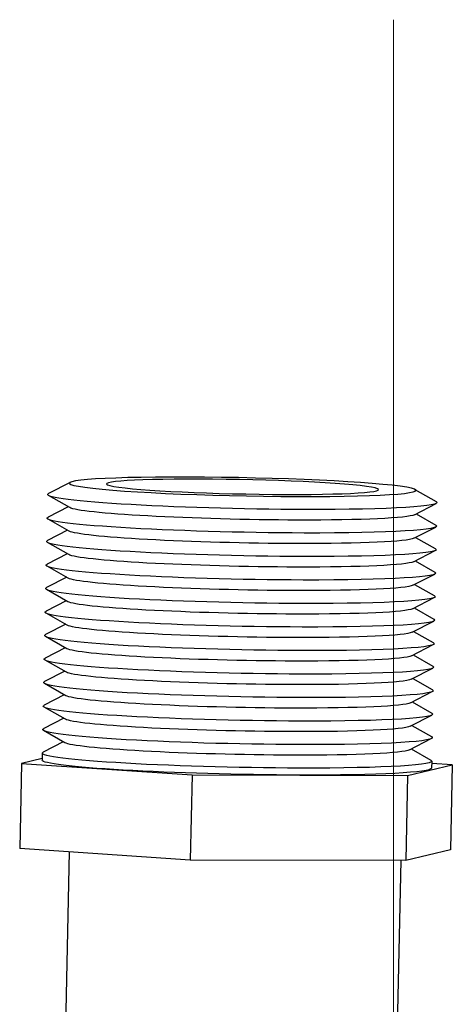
# Model space of a CAD drawing. Extents: x 0 to 796, y 0 to 496.
# Tile 73 of 242: x 125.02 to 126.16, y 315.85 to 318.45. Entities that reach past the tile are written whole.
import ezdxf

# ---------------------------------------------------------------- set-up
doc = ezdxf.new("R2010")
doc.units = 0
doc.header["$LTSCALE"] = 12
doc.header["$MEASUREMENT"] = 0
doc.linetypes.add('C', pattern=[2, 1.25, -0.25, 0.25, -0.25])
doc.layers.add('C', color=4, linetype='C', lineweight=13)
doc.layers.add('X', color=1, linetype='CONTINUOUS')

msp = doc.modelspace()

# ---------------------------------------------------------------- linework, layer by layer
at = {"layer": 'C'}
msp.add_line((126.00229, 318.45124), (126.00229, 189.12703), dxfattribs=at)
at = {"layer": 'X'}
for p, q in [((125.14948, 317.2303), (125.09215, 317.20074)), ((125.14811, 317.16365), (125.09204, 317.19555)), ((126.05909, 317.21156), (126.11516, 317.17966)), ((125.1439, 317.16604), (125.09087, 317.1387)), ((126.05771, 317.14491), (126.11505, 317.17447)), ((126.06202, 317.14713), (126.11388, 317.11763)), ((125.14683, 317.10162), (125.09076, 317.13351)), ((125.14262, 317.10401), (125.08959, 317.07667)), ((126.05644, 317.08288), (126.11377, 317.11244)), ((125.14555, 317.03958), (125.08949, 317.07148)), ((126.06074, 317.0851), (126.1126, 317.05559)), ((125.14135, 317.04198), (125.08831, 317.01463)), ((126.05516, 317.02084), (126.11249, 317.05041)), ((125.14428, 316.97755), (125.08821, 317.00944)), ((126.05946, 317.02306), (126.11132, 316.99356)), ((126.05388, 316.95881), (126.11121, 316.98837)), ((125.14007, 316.97994), (125.08704, 316.9526)), ((126.05818, 316.96103), (126.11004, 316.93152)), ((125.143, 316.91551), (125.08693, 316.94741)), ((125.13879, 316.91791), (125.08576, 316.89056)), ((126.0526, 316.89678), (126.10994, 316.92634)), ((125.14172, 316.85348), (125.08565, 316.88538)), ((126.05691, 316.89899), (126.10877, 316.86949)), ((125.13751, 316.85587), (125.08448, 316.82853)), ((126.05133, 316.83474), (126.10866, 316.8643)), ((126.05563, 316.83696), (126.10749, 316.80746)), ((125.14044, 316.79144), (125.08437, 316.82334)), ((126.05005, 316.77271), (126.10738, 316.80227)), ((125.13623, 316.79384), (125.0832, 316.76649)), ((126.05435, 316.77492), (126.10621, 316.74542)), ((125.13916, 316.72941), (125.0831, 316.76131)), ((125.13496, 316.7318), (125.08193, 316.70446)), ((126.04877, 316.71067), (126.1061, 316.74023)), ((125.13789, 316.66737), (125.08182, 316.69927)), ((126.05307, 316.71289), (126.10493, 316.68339)), ((126.04749, 316.64864), (126.10483, 316.6782)), ((125.13368, 316.66977), (125.08065, 316.64243)), ((126.05179, 316.65086), (126.10365, 316.62135)), ((125.13661, 316.60534), (125.08054, 316.63724)), ((125.1324, 316.60773), (125.07937, 316.58039)), ((126.04621, 316.5866), (126.10355, 316.61616)), ((125.13533, 316.54331), (125.07926, 316.5752)), ((126.05052, 316.58882), (126.10238, 316.55932)), ((125.13112, 316.5457), (125.07809, 316.51836)), ((126.04494, 316.52457), (126.10227, 316.55413)), ((125.07565, 316.51581), (125.07527, 316.49737)), ((126.04924, 316.52679), (126.1011, 316.49728)), ((125.07536, 316.50154), (125.02067, 316.48842)), ((126.10343, 316.49464), (126.10305, 316.4762)), ((125.02067, 316.48842), (125.01604, 316.26378)), ((125.02067, 316.48842), (125.47074, 316.45838)), ((126.03923, 316.45674), (126.15766, 316.48515)), ((126.15766, 316.48515), (126.10331, 316.48878)), ((126.15766, 316.48515), (126.15303, 316.26051)), ((125.47074, 316.45838), (125.46611, 316.23373)), ((125.47074, 316.45838), (126.03923, 316.45674)), ((126.03923, 316.45674), (126.0346, 316.2321)), ((125.46611, 316.23373), (125.01604, 316.26378)), ((126.15303, 316.26051), (126.0346, 316.2321)), ((125.1468, 316.25505), (125.06325, 312.19938)), ((126.0346, 316.2321), (125.46611, 316.23373)), ((126.02151, 316.23214), (125.93844, 312.19938))]:
    msp.add_line(p, q, dxfattribs=at)
at = {"layer": 'X', "extrusion": (0, 0, -1)}
for centre, major_axis, start_param, end_param in [((125.60424, 317.21862), (0.45693, -0.00941), -5.0383482, 1.2448371), ((125.60424, 317.21862), (0.35892, -0.00739), -5.0383482, 1.2448371), ((125.6036, 317.18761), (-0.51389, 0.01059), -1.8967556, 0.0964308), ((125.6036, 317.18761), (0.51389, -0.01059), -0.0964308, 1.2448371), ((125.60232, 317.12557), (-0.51389, 0.01059), -1.8967556, 0.0964308), ((125.60296, 317.15659), (-0.45693, 0.00941), -1.8967556, -0.0964308), ((125.60296, 317.15659), (0.45693, -0.00941), 0.0964308, 1.2448371), ((125.60232, 317.12557), (0.51389, -0.01059), -0.0964308, 1.2448371), ((125.60168, 317.09455), (-0.45693, 0.00941), -1.8967556, -0.0964308), ((125.60104, 317.06354), (-0.51389, 0.01059), -1.8967556, 0.0964308), ((125.60168, 317.09455), (0.45693, -0.00941), 0.0964308, 1.2448371), ((125.6004, 317.03252), (-0.45693, 0.00941), -1.8967556, -0.0964308), ((125.60104, 317.06354), (0.51389, -0.01059), -0.0964308, 1.2448371), ((125.59976, 317.0015), (-0.51389, 0.01059), -1.8967556, 0.0964308), ((125.6004, 317.03252), (0.45693, -0.00941), 0.0964308, 1.2448371), ((125.59976, 317.0015), (0.51389, -0.01059), -0.0964308, 1.2448371), ((125.59913, 316.97048), (-0.45693, 0.00941), -1.8967556, -0.0964308), ((125.59913, 316.97048), (0.45693, -0.00941), 0.0964308, 1.2448371), ((125.59849, 316.93947), (-0.51389, 0.01059), -1.8967556, 0.0964308), ((125.59849, 316.93947), (0.51389, -0.01059), -0.0964308, 1.2448371), ((125.59785, 316.90845), (-0.45693, 0.00941), -1.8967556, -0.0964308), ((125.59721, 316.87743), (-0.51389, 0.01059), -1.8967556, 0.0964308), ((125.59785, 316.90845), (0.45693, -0.00941), 0.0964308, 1.2448371), ((125.59657, 316.84642), (-0.45693, 0.00941), -1.8967556, -0.0964308), ((125.59721, 316.87743), (0.51389, -0.01059), -0.0964308, 1.2448371), ((125.59593, 316.8154), (-0.51389, 0.01059), -1.8967556, 0.0964308), ((125.59657, 316.84642), (0.45693, -0.00941), 0.0964308, 1.2448371), ((125.59593, 316.8154), (0.51389, -0.01059), -0.0964308, 1.2448371), ((125.59529, 316.78438), (-0.45693, 0.00941), -1.8967556, -0.0964308), ((125.59465, 316.75336), (-0.51389, 0.01059), -1.8967556, 0.0964308), ((125.59529, 316.78438), (0.45693, -0.00941), 0.0964308, 1.2448371), ((125.59401, 316.72235), (-0.45693, 0.00941), -1.8967556, -0.0964308), ((125.59465, 316.75336), (0.51389, -0.01059), -0.0964308, 1.2448371), ((125.59338, 316.69133), (-0.51389, 0.01059), -1.8967556, 0.0964308), ((125.59401, 316.72235), (0.45693, -0.00941), 0.0964308, 1.2448371), ((125.59338, 316.69133), (0.51389, -0.01059), -0.0964308, 1.2448371), ((125.59274, 316.66031), (-0.45693, 0.00941), -1.8967556, -0.0964308), ((125.59274, 316.66031), (0.45693, -0.00941), 0.0964308, 1.2448371), ((125.5921, 316.62929), (-0.51389, 0.01059), -1.8967556, 0.0964308), ((125.5921, 316.62929), (0.51389, -0.01059), -0.0964308, 1.2448371), ((125.59146, 316.59828), (-0.45693, 0.00941), -1.8967556, -0.0964308), ((125.59082, 316.56726), (-0.51389, 0.01059), -1.8967556, 0.0964308), ((125.59146, 316.59828), (0.45693, -0.00941), 0.0964308, 1.2448371), ((125.59018, 316.53624), (-0.45693, 0.00941), -1.8967556, -0.0964308), ((125.59082, 316.56726), (0.51389, -0.01059), -0.0964308, 1.2448371), ((125.58954, 316.50523), (-0.51389, 0.01059), -1.8967556, 0.0964308), ((125.59018, 316.53624), (0.45693, -0.00941), 0.0964308, 1.2448371), ((125.58916, 316.48679), (-0.51389, 0.01059), -1.8967556, 0), ((125.58954, 316.50523), (0.51389, -0.01059), -0.0964308, 1.2448371), ((125.58916, 316.48679), (0.51389, -0.01059), 0, 1.2448371)]:
    msp.add_ellipse(centre, major_axis=major_axis, ratio=0.0524246, start_param=start_param, end_param=end_param, dxfattribs=at)

doc.saveas('drawing.dxf')
